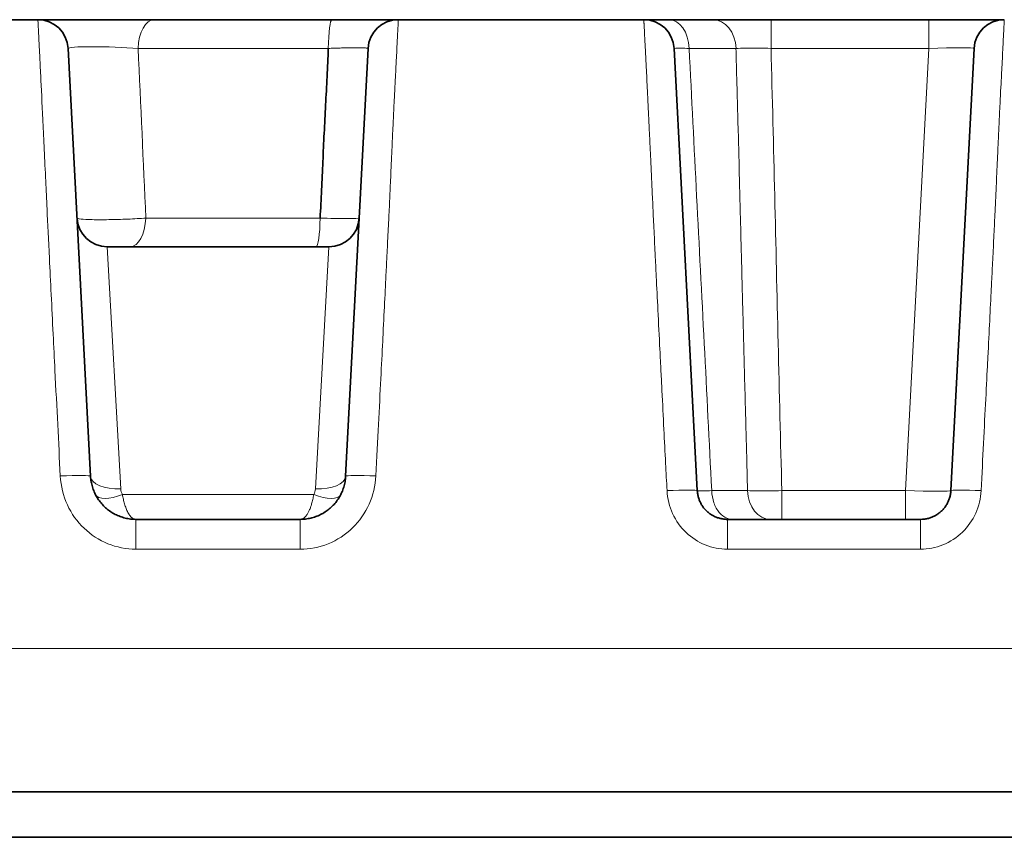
# Model space of a CAD drawing. Header units: millimetres. Extents: x 5 to 415, y 5 to 292.
# Tile 12 of 112: x 102.37 to 108.86, y 88.54 to 93.94. Entities that reach past the tile are written whole.
import ezdxf

# ---------------------------------------------------------------- set-up
doc = ezdxf.new("R2010")
doc.units = ezdxf.units.MM
doc.layers.add('Sichtbar (ISO)', color=7, linetype='Continuous', lineweight=35)
doc.layers.add('Sichtbar schmal (ISO)', color=7, linetype='Continuous', lineweight=18)

msp = doc.modelspace()

# ---------------------------------------------------------------- linework, layer by layer
at = {"layer": 'Sichtbar (ISO)'}
for p, q in [((100.86479136, 93.94265072), (102.48520634, 93.94265072)), ((103.25153488, 93.94264893), (103.25465438, 93.94264892)), ((103.25465438, 93.94264892), (104.42726278, 93.94264892)), ((104.86479057, 93.94265072), (106.48520629, 93.94265072)), ((106.48520638, 93.94264892), (106.65116567, 93.94264892)), ((106.65116567, 93.94264892), (106.94033381, 93.94264892)), ((107.32506829, 93.94264892), (108.36547733, 93.94264892)), ((102.83304555, 90.92694461), (102.68493218, 93.75311611)), ((104.66506619, 93.75311611), (104.51695281, 90.92694449)), ((106.83801186, 90.8321818), (106.68493218, 93.75311611)), ((108.66506619, 93.75311611), (108.51198651, 90.83218173)), ((104.6059564, 92.63221316), (104.60595487, 92.63221201)), ((102.94340165, 92.44264893), (104.406598, 92.44264895)), ((104.21736414, 90.64264892), (103.13263423, 90.64264892)), ((108.3122606, 90.64264892), (107.03773777, 90.64264892)), ((154.27516267, 88.84264892), (100.27485008, 88.84264892)), ((100.27484961, 88.54264892), (154.27514851, 88.54264892))]:
    msp.add_line(p, q, dxfattribs=at)
for centre, start, end in [((102.48520627, 93.74264892), 2.999999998, 90), ((104.8647921, 93.74264892), 90.000227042, 176.999999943), ((106.48520627, 93.74264892), 3.000000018, 89.999983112), ((108.8647921, 93.74264892), 90.0004769, 176.999999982), ((102.94340377, 92.64264892), 182.993527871, 269.999392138), ((104.4065946, 92.64264892), 270.000972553, 357.006905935)]:
    msp.add_arc(centre, 0.2, start, end, dxfattribs=at)
msp.add_ellipse((108.21223377, 90.84264009), major_axis=(0.29975299, -0.01045258), ratio=0.0348281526, start_param=6.2824570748, end_param=6.2826385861, dxfattribs=at)
for points in [[(102.48520627, 93.94264892), (102.48520635, 93.94264894), (102.48529976, 93.94264895), (102.48548438, 93.94264896)], [(102.48520634, 93.94265072), (102.48520631, 93.94265072), (102.48520629, 93.94265071), (102.48520627, 93.94265069)], [(102.48544033, 93.94264895), (102.48731073, 93.94264901), (102.49929835, 93.94264892), (102.52065207, 93.94264892)], [(102.77412312, 93.94264892), (102.80306556, 93.94264892), (102.83344332, 93.94264891), (102.86441801, 93.94264892)], [(106.48520629, 93.94264889), (106.4852063, 93.94264891), (106.48520632, 93.94264892), (106.48520633, 93.94264892)], [(104.40251956, 93.75312573), (104.39795443, 93.62839197), (104.38398496, 93.37919335), (104.36593598, 93.00555779), (104.35581182, 92.75653898), (104.34834915, 92.63219175)], [(106.68532556, 93.75086119), (106.68532677, 93.75081379), (106.68533205, 93.75076599), (106.68534143, 93.75071779)]]:
    msp.add_open_spline(points, degree=3, dxfattribs=at)
for points, knots in [([(102.48548542, 93.94264896), (102.48750723, 93.942649), (102.49978715, 93.94264892), (102.52640415, 93.94264892), (102.53179123, 93.94264892), (102.53763752, 93.94264892)], [0, 0, 0, 0, 0.01744409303, 0.01744409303, 0.021383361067, 0.021383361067, 0.021383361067, 0.021383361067]), ([(102.53763748, 93.94264892), (102.53920998, 93.94264892), (102.54081697, 93.94264892), (102.54245841, 93.94264892), (102.55160967, 93.94264892), (102.56183194, 93.94264891), (102.57310571, 93.94264891), (102.58274795, 93.94264891), (102.59315957, 93.94264891), (102.60431741, 93.94264889), (102.61866386, 93.94264887), (102.63422896, 93.94264884), (102.65085358, 93.94264884), (102.66543891, 93.94264883), (102.68083864, 93.94264884), (102.69690853, 93.94264886), (102.71209038, 93.94264887), (102.72786989, 93.94264889), (102.74410346, 93.94264891), (102.7539431, 93.94264891), (102.76395638, 93.94264892), (102.77412296, 93.94264892)], [0.2193849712, 0.2193849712, 0.2193849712, 0.2193849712, 0.22943027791, 0.22943027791, 0.22943027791, 0.28543423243, 0.28543423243, 0.28543423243, 0.33333333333, 0.33333333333, 0.33333333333, 0.39492067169, 0.39492067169, 0.39492067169, 0.44895328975, 0.44895328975, 0.44895328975, 0.5, 0.5, 0.5, 0.53094089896, 0.53094089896, 0.53094089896, 0.53094089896]), ([(102.86441801, 93.94264892), (102.88109542, 93.94264892), (102.89799691, 93.94264891), (102.91504762, 93.94264888), (102.93421517, 93.94264885), (102.95357863, 93.9426488), (102.97292395, 93.94264879), (102.99269063, 93.94264878), (103.01243752, 93.9426488), (103.03194017, 93.94264883), (103.04944555, 93.94264887), (103.06675327, 93.94264892), (103.08371607, 93.94264892)], [0.6192219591, 0.6192219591, 0.6192219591, 0.6192219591, 0.66666666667, 0.66666666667, 0.66666666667, 0.72000162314, 0.72000162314, 0.72000162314, 0.77449828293, 0.77449828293, 0.77449828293, 0.82341392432, 0.82341392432, 0.82341392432, 0.82341392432]), ([(103.08371622, 93.94264892), (103.09890024, 93.94264892), (103.11395559, 93.94264892), (103.14772971, 93.94264892), (103.16636449, 93.9426489), (103.20767557, 93.94264891), (103.23014774, 93.94264902), (103.25153482, 93.94264893)], [0, 0, 0, 0, 0.004649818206, 0.004649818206, 0.010589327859, 0.010589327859, 0.018182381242, 0.018182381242, 0.018182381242, 0.018182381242]), ([(104.42726277, 93.94264893), (104.44801652, 93.94264903), (104.46813697, 93.94264895), (104.48768071, 93.94264891), (104.50770635, 93.94264888), (104.52712931, 93.94264889), (104.54603093, 93.9426489), (104.56402044, 93.94264891), (104.58153917, 93.94264892), (104.59861992, 93.94264892), (104.61693569, 93.94264891), (104.63477072, 93.94264889), (104.65192395, 93.94264889), (104.66825499, 93.94264889), (104.68396756, 93.9426489), (104.69889486, 93.94264891), (104.71326693, 93.94264891), (104.72691069, 93.94264891), (104.73969216, 93.94264891), (104.75329002, 93.94264891), (104.76592942, 93.94264891), (104.77750363, 93.94264891), (104.78876657, 93.9426489), (104.79902091, 93.94264889), (104.80820666, 93.94264889), (104.81734944, 93.94264889), (104.8254337, 93.94264891), (104.83243838, 93.94264892), (104.83971659, 93.94264892), (104.84574427, 93.9426489), (104.8505726, 93.9426489), (104.8552717, 93.94264889), (104.85883508, 93.94264888), (104.86122967, 93.94264891), (104.86356655, 93.94264894), (104.86479044, 93.94264902), (104.86479069, 93.94264891)], [0.00000220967, 0.00000220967, 0.00000220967, 0.00000220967, 0.08333840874, 0.08333840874, 0.08333840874, 0.16872949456, 0.16872949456, 0.16872949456, 0.25, 0.25, 0.25, 0.33714678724, 0.33714678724, 0.33714678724, 0.42011646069, 0.42011646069, 0.42011646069, 0.5, 0.5, 0.5, 0.58498596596, 0.58498596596, 0.58498596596, 0.66768637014, 0.66768637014, 0.66768637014, 0.75, 0.75, 0.75, 0.83552791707, 0.83552791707, 0.83552791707, 0.91876685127, 0.91876685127, 0.91876685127, 0.99999977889, 0.99999977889, 0.99999977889, 0.99999977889]), ([(106.94033382, 93.94264892), (106.95327067, 93.94264902), (106.96688681, 93.94264894), (106.98116723, 93.94264891), (106.99513074, 93.94264888), (107.00973161, 93.9426489), (107.02502942, 93.94264891), (107.0327501, 93.94264891), (107.04064927, 93.94264892), (107.04873759, 93.94264892), (107.05572642, 93.94264892), (107.06284853, 93.94264891), (107.07009014, 93.9426489), (107.08535599, 93.94264889), (107.10115392, 93.94264888), (107.11733473, 93.94264888), (107.13361578, 93.94264888), (107.15028393, 93.9426489), (107.16716877, 93.94264891), (107.17167751, 93.94264891), (107.17620165, 93.94264892), (107.18073779, 93.94264892), (107.19330917, 93.94264892), (107.20598167, 93.94264891), (107.21877084, 93.94264891), (107.23601361, 93.9426489), (107.25346843, 93.94264889), (107.2711958, 93.94264891), (107.28886597, 93.94264894), (107.30680846, 93.942649), (107.32506829, 93.94264892)], [0.00000020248, 0.00000020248, 0.00000020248, 0.00000020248, 0.13488181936, 0.13488181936, 0.13488181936, 0.26677024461, 0.26677024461, 0.26677024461, 0.33333333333, 0.33333333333, 0.33333333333, 0.39084814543, 0.39084814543, 0.39084814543, 0.51209352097, 0.51209352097, 0.51209352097, 0.63409004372, 0.63409004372, 0.63409004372, 0.66666666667, 0.66666666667, 0.66666666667, 0.75694913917, 0.75694913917, 0.75694913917, 0.87867091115, 0.87867091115, 0.87867091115, 0.99999995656, 0.99999995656, 0.99999995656, 0.99999995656]), ([(108.36547733, 93.94264892), (108.38647294, 93.94264902), (108.40695611, 93.94264894), (108.42696772, 93.94264891), (108.44754298, 93.94264888), (108.46762267, 93.94264888), (108.48728692, 93.94264888), (108.50691126, 93.94264889), (108.526124, 93.9426489), (108.54497337, 93.94264891), (108.54883792, 93.94264891), (108.55268704, 93.94264892), (108.55652094, 93.94264892), (108.5711392, 93.94264891), (108.58554871, 93.94264888), (108.59965695, 93.94264887), (108.61731075, 93.94264886), (108.63449277, 93.94264887), (108.65102243, 93.94264888), (108.66741425, 93.94264889), (108.6831641, 93.9426489), (108.69810571, 93.94264891), (108.7050633, 93.94264891), (108.71184565, 93.94264891), (108.71843767, 93.94264891), (108.72596223, 93.94264891), (108.7332457, 93.94264891), (108.74026963, 93.94264891), (108.75345529, 93.9426489), (108.76572504, 93.94264889), (108.77698888, 93.94264888), (108.78832809, 93.94264887), (108.79864786, 93.94264886), (108.80789625, 93.94264887), (108.81476595, 93.94264889), (108.82104499, 93.94264891), (108.82672739, 93.94264892), (108.82878648, 93.94264892), (108.83075971, 93.94264891), (108.83264851, 93.94264891), (108.83981284, 93.9426489), (108.84577018, 93.94264889), (108.85055785, 93.94264888), (108.85525514, 93.94264888), (108.85882696, 93.94264888), (108.86122792, 93.94264891), (108.86356136, 93.94264894), (108.86478896, 93.94264902), (108.86478922, 93.94264892)], [0.00000035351, 0.00000035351, 0.00000035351, 0.00000035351, 0.07657896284, 0.07657896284, 0.07657896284, 0.15531447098, 0.15531447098, 0.15531447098, 0.23389018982, 0.23389018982, 0.23389018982, 0.25, 0.25, 0.25, 0.3114250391, 0.3114250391, 0.3114250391, 0.3882868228, 0.3882868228, 0.3882868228, 0.46450763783, 0.46450763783, 0.46450763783, 0.5, 0.5, 0.5, 0.54051330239, 0.54051330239, 0.54051330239, 0.61656689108, 0.61656689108, 0.61656689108, 0.6931293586, 0.6931293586, 0.6931293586, 0.75, 0.75, 0.75, 0.77060778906, 0.77060778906, 0.77060778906, 0.84877444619, 0.84877444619, 0.84877444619, 0.92546535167, 0.92546535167, 0.92546535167, 0.99999964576, 0.99999964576, 0.99999964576, 0.99999964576]), ([(103.13263423, 90.64264892), (103.12048108, 90.64264906), (103.09633198, 90.6441184), (103.06105944, 90.65059228), (103.02737583, 90.66100058), (102.99551604, 90.67506721), (102.96562249, 90.69263528), (102.93799356, 90.71349214), (102.91296746, 90.73735716), (102.89082092, 90.7639698), (102.87183839, 90.79302389), (102.85627459, 90.82419558), (102.84438154, 90.85709319), (102.83631606, 90.89150541), (102.83367052, 90.91502455), (102.8330456, 90.92694375)], [0, 0, 0, 0, 0.0796794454, 0.158201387, 0.2346653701, 0.3104782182, 0.3863504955, 0.4619848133, 0.5376482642, 0.6135282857, 0.6897084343, 0.7662181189, 0.8433109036, 0.9207357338, 1, 1, 1, 1]), ([(104.51695277, 90.92694364), (104.51630611, 90.91461033), (104.51350879, 90.8901967), (104.5049645, 90.85479265), (104.49250696, 90.82136685), (104.47649709, 90.79015386), (104.4571369, 90.76123499), (104.43463764, 90.7348228), (104.40931774, 90.71123672), (104.38148658, 90.69073349), (104.35146233, 90.67354508), (104.31958159, 90.65988863), (104.28634495, 90.65000272), (104.25211339, 90.64399441), (104.22898317, 90.64264903), (104.21736414, 90.64264892)], [0, 0, 0, 0, 0.0820173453, 0.1626529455, 0.2408302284, 0.3175614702, 0.3939735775, 0.4699957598, 0.5457401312, 0.621271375, 0.6968203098, 0.7725376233, 0.8484609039, 0.9238213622, 1, 1, 1, 1]), ([(107.03773777, 90.64264892), (107.02946647, 90.64264902), (107.01314681, 90.6436628), (106.9894687, 90.6480802), (106.9670397, 90.65508415), (106.94588554, 90.66448901), (106.92601124, 90.67623241), (106.90763753, 90.69016747), (106.89099443, 90.70610845), (106.87627328, 90.72387679), (106.8636677, 90.74326062), (106.85335168, 90.76402749), (106.84548694, 90.78590345), (106.84016948, 90.80872249), (106.83842497, 90.8243007), (106.83801186, 90.83218174)], [0, 0, 0, 0, 0.0813521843, 0.1603753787, 0.2364454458, 0.312131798, 0.3879044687, 0.4635050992, 0.5391746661, 0.6150496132, 0.6911999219, 0.7676236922, 0.8444425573, 0.9214544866, 1, 1, 1, 1]), ([(108.51198651, 90.83218173), (108.51154573, 90.8237732), (108.51057234, 90.81538139), (108.50907263, 90.80708175), (108.50761872, 90.79903554), (108.50567013, 90.79107598), (108.5032397, 90.78326051), (108.50091594, 90.77578804), (108.4981517, 90.76844729), (108.49496434, 90.76128957), (108.49182911, 90.75424892), (108.48828449, 90.74738536), (108.48435258, 90.74074529), (108.48042538, 90.73411315), (108.47611181, 90.72770397), (108.47143939, 90.72156171), (108.46678903, 90.71544843), (108.46178321, 90.70959956), (108.45645409, 90.70405513), (108.45114224, 90.69852866), (108.44550918, 90.69330467), (108.43959145, 90.68841904), (108.43368996, 90.68354682), (108.42750536, 90.67901111), (108.42107798, 90.67484314), (108.41465276, 90.67067657), (108.40798493, 90.66687749), (108.40111845, 90.66347224), (108.39424202, 90.66006205), (108.38716637, 90.65704684), (108.37993851, 90.65444769), (108.37269879, 90.65184429), (108.36530635, 90.64965832), (108.35781146, 90.64790519), (108.35035227, 90.64616041), (108.34279161, 90.64484437), (108.33517817, 90.64396629), (108.32757229, 90.64308909), (108.31991374, 90.64264899), (108.3122606, 90.64264892)], [0, 0, 0, 0, 0.0838013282, 0.0838013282, 0.0838013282, 0.1650438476, 0.1650438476, 0.1650438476, 0.2427208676, 0.2427208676, 0.2427208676, 0.3191274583, 0.3191274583, 0.3191274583, 0.3954427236, 0.3954427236, 0.3954427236, 0.4713977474, 0.4713977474, 0.4713977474, 0.5471066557, 0.5471066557, 0.5471066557, 0.6226076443, 0.6226076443, 0.6226076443, 0.698083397, 0.698083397, 0.698083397, 0.7736686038, 0.7736686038, 0.7736686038, 0.8493777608, 0.8493777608, 0.8493777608, 0.9247262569, 0.9247262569, 0.9247262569, 1, 1, 1, 1])]:
    msp.add_open_spline(points, degree=3, knots=knots, dxfattribs=at)
at = {"layer": 'Sichtbar schmal (ISO)'}
for p, q in [((107.32506829, 93.75310699), (107.32506829, 93.94264892)), ((108.36547733, 93.94264892), (108.36547733, 93.75311613)), ((103.14697446, 93.75311611), (104.40251956, 93.75311611)), ((106.78450589, 93.75311611), (107.09425914, 93.75311611)), ((108.36547733, 93.75311613), (107.32506556, 93.75312385)), ((108.36547733, 93.75311613), (108.21239765, 90.83218184)), ((107.10745731, 93.2319579), (107.11393183, 92.982779)), ((104.34837264, 92.63218172), (103.19767204, 92.63218172)), ((103.03277908, 90.84394199), (102.94340165, 92.44264892)), ((104.406598, 92.442649), (104.31722585, 90.84396446)), ((107.13912047, 92.01099278), (107.13250418, 92.2667064)), ((107.15632533, 91.34635579), (107.15766514, 91.29438971)), ((104.30643668, 90.8062858), (103.0435624, 90.80628595)), ((107.1693324, 90.83218172), (106.93317937, 90.83218172)), ((107.39611146, 90.83216693), (108.21239765, 90.83218184)), ((108.21239765, 90.64264892), (108.21239765, 90.83218185)), ((103.13263423, 90.44554952), (103.13263423, 90.64264892)), ((104.21736414, 90.64264892), (104.21736414, 90.44554952)), ((107.03773777, 90.44554952), (107.03773777, 90.64264892)), ((108.3122606, 90.64264892), (108.3122606, 90.44554952)), ((103.13263423, 90.44554976), (104.21736414, 90.44554976)), ((107.03773777, 90.44554976), (108.3122606, 90.44554976)), ((154.27516776, 89.78969615), (100.27484999, 89.78971825))]:
    msp.add_line(p, q, dxfattribs=at)
for centre, major_axis, ratio, start_param, end_param in [((103.25465438, 93.74264892), (0, 0.2), 0.5410081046, 0, 1.5185385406), ((104.42726279, 93.74264892), (0, 0.2), 0.1237404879, 0, 1.5183834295), ((106.65116567, 93.74264892), (0, 0.2), 0.6676257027, 4.7647476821, 6.2831852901), ((106.94033381, 93.74264892), (0, 0.2), 0.7705249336, 4.764728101, 6.2831852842), ((102.98590565, 93.74264724), (0.30097437, -0.0105741), 0.0632172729, 1.0083246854, 3.1471137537), ((135.46012595, 61.4446044), (-19.60348978, 372.2324899), 0.0823520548, 1.4795543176, 1.4825763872), ((108.36410987, 93.74264915), (0.3009566, 0.01049851), 0.0345790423, 6.2801604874, 7.8482316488), ((103.09460941, 92.64264892), (0, -0.2), 0.514131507, 0, 1.5185623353), ((104.32061493, 92.64264892), (0, -0.2), 0.1390232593, 6.2831820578, 7.8016240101), ((102.63331983, 90.91647391), (0.19972577, 0.01046984), 0.0629917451, 6.283184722, 7.8506813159), ((104.71667853, 90.9164736), (-0.19972576, 0.01047005), 0.0629932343, 4.7156893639, 6.2831861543), ((103.03277503, 90.93734468), (-0.19973182, -0.0103537), 0.4665244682, 0.000562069, 1.5466376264), ((104.31722612, 90.93739662), (0.19972816, -0.01042419), 0.4666642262, 4.7367389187, 6.2828181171), ((103.04356449, 90.89718922), (-0.178149, -0.09090066), 0.4137795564, 0.0000203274, 1.3627093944), ((104.8158862, 91.88228821), (1.77147065, 1.07744075), 0.1904387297, 3.041519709, 3.1373572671), ((104.20776961, 90.8512867), (0.10906575, -0.01201334), 0.8970450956, 5.9312725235, 6.3310114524), ((104.30643409, 90.89718965), (0.17814579, -0.09090696), 0.4137751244, 4.9204941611, 6.2831699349), ((106.63828595, 90.82171465), (0.19972591, 0.01046715), 0.0518394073, 0.0000001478, 1.5680795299), ((107.32052209, 90.8426489), (0, -0.19999998), 0.7569981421, 4.7647476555, 6.2831856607), ((107.39611099, 90.8426489), (0, -0.19999998), 0.0000294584, 6.2831846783, 7.8016246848), ((108.21223377, 90.84264009), (0.29975299, -0.01045258), 0.0348281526, 4.7141501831, 6.2824570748), ((108.71171241, 90.82171454), (-0.19972591, 0.01046719), 0.0518398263, 4.7151057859, 6.2831852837)]:
    msp.add_ellipse(centre, major_axis=major_axis, ratio=ratio, start_param=start_param, end_param=end_param, dxfattribs=at)
for points, knots in [([(102.63331947, 90.92908986), (102.6218069, 91.15345541), (102.61041113, 91.37772447), (102.5979306, 91.62752064), (102.59405553, 91.70507978), (102.59007588, 91.78545645), (102.58611813, 91.86547745), (102.57732909, 92.04318158), (102.56864806, 92.21812978), (102.56146017, 92.36478054), (102.55527154, 92.4910441), (102.55018976, 92.59634721), (102.54568368, 92.69180863), (102.54259935, 92.75714993), (102.53978475, 92.81779168), (102.53706953, 92.87634474), (102.53038746, 93.02044181), (102.52430728, 93.15138712), (102.51874128, 93.26887044), (102.51855947, 93.27270798), (102.51837821, 93.27653047), (102.51819751, 93.28033749), (102.51284627, 93.39307905), (102.50798948, 93.49160609), (102.50402155, 93.57257053), (102.5028065, 93.59736339), (102.50167479, 93.62051658), (102.50062875, 93.64171184), (102.49814344, 93.6920698), (102.49614169, 93.73106455), (102.49465452, 93.75920388), (102.49262348, 93.79763401), (102.49155221, 93.8183763), (102.49070339, 93.83526605), (102.49066909, 93.83594851), (102.49063515, 93.83662285), (102.49060153, 93.83728957), (102.48973586, 93.85445672), (102.48907872, 93.86723412), (102.48836804, 93.88133774), (102.48766921, 93.89520596), (102.48691862, 93.90985183), (102.48631555, 93.92173363), (102.48630531, 93.92193531), (102.48629512, 93.92213615), (102.48628497, 93.92233611), (102.4856775, 93.93430298), (102.48522576, 93.94264948), (102.48520634, 93.94265072)], [0, 0, 0, 0, 0.1, 0.1, 0.1, 0.13104897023, 0.13104897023, 0.13104897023, 0.2, 0.2, 0.2, 0.25936554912, 0.25936554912, 0.25936554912, 0.3, 0.3, 0.3, 0.4, 0.4, 0.4, 0.40326646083, 0.40326646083, 0.40326646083, 0.5, 0.5, 0.5, 0.52962166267, 0.52962166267, 0.52962166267, 0.6, 0.6, 0.6, 0.69611628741, 0.69611628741, 0.69611628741, 0.7, 0.7, 0.7, 0.8, 0.8, 0.8, 0.89833093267, 0.89833093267, 0.89833093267, 0.9, 0.9, 0.9, 0.99988655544, 0.99988655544, 0.99988655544, 0.99988655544]), ([(104.71667889, 90.92908946), (104.72268565, 91.04957464), (104.72838492, 91.16280086), (104.73376122, 91.26914794), (104.73919369, 91.3766062), (104.74429623, 91.47703798), (104.7490532, 91.57084646), (104.75353076, 91.65914492), (104.75770201, 91.7415726), (104.76155368, 91.81846411), (104.76187824, 91.82494337), (104.76220055, 91.831384), (104.76252064, 91.83778613), (104.76676321, 91.92264298), (104.77061369, 92.00071629), (104.77412358, 92.07226483), (104.77783404, 92.14790167), (104.78116362, 92.21624177), (104.78417895, 92.27769593), (104.78604825, 92.31579332), (104.78779704, 92.35124911), (104.78944232, 92.38418226), (104.79075709, 92.41049985), (104.79199946, 92.43518028), (104.79319534, 92.45889586), (104.79604653, 92.51543799), (104.79863779, 92.56657728), (104.80128082, 92.62067361), (104.80343066, 92.66467545), (104.80561627, 92.71066241), (104.80795354, 92.76215195), (104.8099308, 92.80571074), (104.81202481, 92.85272276), (104.81420004, 92.90175937), (104.8159955, 92.94223477), (104.81784581, 92.98408008), (104.81972197, 93.0263168), (104.82143198, 93.06481303), (104.8231631, 93.10362761), (104.82489245, 93.14199935), (104.82642599, 93.17602649), (104.82795786, 93.20970004), (104.82947589, 93.24256106), (104.82959521, 93.24514399), (104.82971464, 93.24772371), (104.82983417, 93.25029968), (104.83146758, 93.28550344), (104.83311495, 93.31997059), (104.83471133, 93.35266953), (104.83640572, 93.38737621), (104.83804244, 93.42008671), (104.83957756, 93.45021309), (104.84132876, 93.48458005), (104.84294788, 93.51558677), (104.84440891, 93.54311038), (104.84583589, 93.56999255), (104.84711322, 93.59357385), (104.84823503, 93.61409033), (104.84853458, 93.61956858), (104.84881958, 93.6248267), (104.8490914, 93.62988521), (104.85088849, 93.66332854), (104.85212043, 93.68825959), (104.85307189, 93.70858333), (104.85404017, 93.72926619), (104.8547131, 93.74508488), (104.85528523, 93.75814044), (104.85560509, 93.76543949), (104.85589881, 93.77184327), (104.85617907, 93.77770587), (104.85696718, 93.79419224), (104.85766219, 93.80665444), (104.85836562, 93.81953104), (104.85866367, 93.82498696), (104.85896532, 93.83046777), (104.85926767, 93.83596156), (104.85993266, 93.84804449), (104.8606023, 93.86021376), (104.86122567, 93.87195677), (104.86140549, 93.87534436), (104.8615805, 93.87869506), (104.86175106, 93.88201208), (104.86235942, 93.89384319), (104.86291698, 93.90535544), (104.86337575, 93.91545619), (104.86343695, 93.9168036), (104.86349631, 93.91812428), (104.86355357, 93.91941308), (104.86384685, 93.9260136), (104.86409583, 93.93173824), (104.8642969, 93.93581579), (104.86451148, 93.9401672), (104.86467131, 93.94263906), (104.86479057, 93.94264889)], [0, 0, 0, 0, 0.03376614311, 0.03376614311, 0.03376614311, 0.06788509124, 0.06788509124, 0.06788509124, 0.1, 0.1, 0.1, 0.10270616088, 0.10270616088, 0.10270616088, 0.1385749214, 0.1385749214, 0.1385749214, 0.17649322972, 0.17649322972, 0.17649322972, 0.2, 0.2, 0.2, 0.21878476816, 0.21878476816, 0.21878476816, 0.26357098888, 0.26357098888, 0.26357098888, 0.3, 0.3, 0.3, 0.33081798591, 0.33081798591, 0.33081798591, 0.35625551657, 0.35625551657, 0.35625551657, 0.37944029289, 0.37944029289, 0.37944029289, 0.4, 0.4, 0.4, 0.40161602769, 0.40161602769, 0.40161602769, 0.42370102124, 0.42370102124, 0.42370102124, 0.44714204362, 0.44714204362, 0.44714204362, 0.47388261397, 0.47388261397, 0.47388261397, 0.5, 0.5, 0.5, 0.50697378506, 0.50697378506, 0.50697378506, 0.55307956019, 0.55307956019, 0.55307956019, 0.6, 0.6, 0.6, 0.62623209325, 0.62623209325, 0.62623209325, 0.7, 0.7, 0.7, 0.73125602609, 0.73125602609, 0.73125602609, 0.8, 0.8, 0.8, 0.81983109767, 0.81983109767, 0.81983109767, 0.89056438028, 0.89056438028, 0.89056438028, 0.9, 0.9, 0.9, 0.94832435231, 0.94832435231, 0.94832435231, 0.999894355, 0.999894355, 0.999894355, 0.999894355]), ([(106.63828596, 90.83209672), (106.63520542, 90.89223139), (106.63215372, 90.9519227), (106.62911552, 91.011485), (106.62528536, 91.08657323), (106.62147667, 91.1614565), (106.61765917, 91.23675628), (106.61337327, 91.32129512), (106.60907623, 91.40635993), (106.60472733, 91.49278983), (106.60263749, 91.53432332), (106.60053569, 91.57617196), (106.59841795, 91.61841829), (106.59600288, 91.66659628), (106.59356603, 91.71530126), (106.59113164, 91.76404607), (106.58675279, 91.85172598), (106.5823824, 91.93952555), (106.57816675, 92.02450916), (106.57433717, 92.10171), (106.57063589, 92.17657565), (106.56717138, 92.24692743), (106.56466216, 92.29788074), (106.56227704, 92.34646812), (106.56005423, 92.39191922), (106.55926481, 92.408061), (106.55849693, 92.42381716), (106.55774855, 92.43922511), (106.55481198, 92.49968464), (106.55217548, 92.55478692), (106.54972238, 92.60666503), (106.54725644, 92.65881448), (106.54497504, 92.70772068), (106.54277276, 92.75530016), (106.54067711, 92.80057585), (106.53865242, 92.84466297), (106.53662726, 92.88884207), (106.5362277, 92.8975585), (106.5358282, 92.90627693), (106.53542833, 92.9150051), (106.53397715, 92.94668079), (106.53250843, 92.97839138), (106.53103799, 93.00987802), (106.52929407, 93.04722095), (106.52754772, 93.0842491), (106.52582486, 93.12054022), (106.52416963, 93.15540677), (106.52253625, 93.1895901), (106.52094482, 93.22277102), (106.51936974, 93.25561095), (106.5178359, 93.2874662), (106.5163581, 93.31811739), (106.51567825, 93.33221821), (106.51501025, 93.34606422), (106.51435509, 93.35964291), (106.51356472, 93.37602399), (106.51279099, 93.39205255), (106.51203692, 93.40766423), (106.51060055, 93.43740168), (106.50923623, 93.46561299), (106.50795334, 93.49207305), (106.50657244, 93.52055472), (106.50528588, 93.54700772), (106.50409185, 93.57140883), (106.50277024, 93.5984172), (106.50156186, 93.62291444), (106.50045288, 93.64508665), (106.50010132, 93.65211546), (106.49975965, 93.65891239), (106.49942738, 93.66548468), (106.49856528, 93.68253673), (106.49777546, 93.69805721), (106.49705241, 93.71218906), (106.49585231, 93.73564501), (106.49483637, 93.75527107), (106.49397633, 93.77177927), (106.49314929, 93.78765403), (106.49246574, 93.80065837), (106.49190469, 93.81134618), (106.49168111, 93.81560534), (106.49147942, 93.81949542), (106.49129389, 93.8231149), (106.49035567, 93.84141801), (106.48979851, 93.85341322), (106.48920343, 93.865675), (106.4891288, 93.86721286), (106.48905402, 93.86874628), (106.48897865, 93.87028095), (106.48850683, 93.87988835), (106.48798691, 93.88961814), (106.48747706, 93.89911292), (106.48712769, 93.90561921), (106.48678406, 93.91199604), (106.48647996, 93.91784064), (106.48638431, 93.91967892), (106.48629152, 93.92146317), (106.48620262, 93.9231738), (106.48588851, 93.92921797), (106.48562501, 93.93430491), (106.48544993, 93.93772409), (106.48528749, 93.94089611), (106.48520074, 93.94264052), (106.48520629, 93.94264889)], [0, 0, 0, 0, 0.0255067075, 0.0255067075, 0.0255067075, 0.05766217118, 0.05766217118, 0.05766217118, 0.09376301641, 0.09376301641, 0.09376301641, 0.11111111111, 0.11111111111, 0.11111111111, 0.1308949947, 0.1308949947, 0.1308949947, 0.16648132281, 0.16648132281, 0.16648132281, 0.19880866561, 0.19880866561, 0.19880866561, 0.22222222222, 0.22222222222, 0.22222222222, 0.23053745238, 0.23053745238, 0.23053745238, 0.26316574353, 0.26316574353, 0.26316574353, 0.29596468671, 0.29596468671, 0.29596468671, 0.32717551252, 0.32717551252, 0.32717551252, 0.33333333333, 0.33333333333, 0.33333333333, 0.35568087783, 0.35568087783, 0.35568087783, 0.38218490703, 0.38218490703, 0.38218490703, 0.40764854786, 0.40764854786, 0.40764854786, 0.43285050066, 0.43285050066, 0.43285050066, 0.44444444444, 0.44444444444, 0.44444444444, 0.45843117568, 0.45843117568, 0.45843117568, 0.48507338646, 0.48507338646, 0.48507338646, 0.51375111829, 0.51375111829, 0.51375111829, 0.5454930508, 0.5454930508, 0.5454930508, 0.55555555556, 0.55555555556, 0.55555555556, 0.58166311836, 0.58166311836, 0.58166311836, 0.62499627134, 0.62499627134, 0.62499627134, 0.66666666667, 0.66666666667, 0.66666666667, 0.68327258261, 0.68327258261, 0.68327258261, 0.76724594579, 0.76724594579, 0.76724594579, 0.77777777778, 0.77777777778, 0.77777777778, 0.84370935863, 0.84370935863, 0.84370935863, 0.88888888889, 0.88888888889, 0.88888888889, 0.90309897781, 0.90309897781, 0.90309897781, 0.95330740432, 0.95330740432, 0.95330740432, 0.99988646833, 0.99988646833, 0.99988646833, 0.99988646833]), ([(108.71171241, 90.8320967), (108.71718719, 90.94203482), (108.72242001, 91.04616082), (108.72736988, 91.1441302), (108.73267362, 91.24910368), (108.73765233, 91.34700565), (108.74225606, 91.43742533), (108.74680185, 91.52670711), (108.75098181, 91.60868971), (108.75474881, 91.68299797), (108.75523022, 91.69249431), (108.75570485, 91.7018661), (108.756173, 91.71111892), (108.76076313, 91.80184049), (108.76473032, 91.8811144), (108.76836328, 91.95415518), (108.7721476, 92.030239), (108.77557002, 92.09957414), (108.77894914, 92.16790581), (108.77965304, 92.18214001), (108.78035503, 92.19633003), (108.78105786, 92.21052523), (108.78345942, 92.25903044), (108.78586587, 92.3074605), (108.7882828, 92.3563429), (108.79100672, 92.41143415), (108.79374449, 92.46711036), (108.79649177, 92.52389323), (108.79888239, 92.57330444), (108.80128045, 92.62355829), (108.80366971, 92.67474613), (108.80385505, 92.67871698), (108.80404034, 92.68269332), (108.80422555, 92.68667511), (108.80615849, 92.72823033), (108.80808424, 92.77023208), (108.81000527, 92.81245554), (108.81192922, 92.85474327), (108.81384854, 92.8972557), (108.8157588, 92.93963379), (108.81755276, 92.97943175), (108.81933866, 93.01910999), (108.82110875, 93.05829168), (108.82281427, 93.0960441), (108.82450497, 93.13333294), (108.82617318, 93.16980619), (108.8264708, 93.1763134), (108.8267677, 93.18279437), (108.82706384, 93.18924751), (108.82840178, 93.21840174), (108.82974734, 93.24714515), (108.83106894, 93.27494853), (108.83272885, 93.30986936), (108.83435027, 93.34329431), (108.83589313, 93.37460659), (108.83758585, 93.40896025), (108.83918393, 93.44076941), (108.84066323, 93.46976972), (108.84239722, 93.50376313), (108.84396826, 93.53390236), (108.84536899, 93.56036388), (108.84557755, 93.56430374), (108.84578237, 93.56816284), (108.84598345, 93.57194225), (108.84748844, 93.60022864), (108.84872341, 93.6240496), (108.84977104, 93.6446957), (108.85139446, 93.67668913), (108.8525706, 93.70110855), (108.85350831, 93.72087226), (108.85381107, 93.72725355), (108.85408836, 93.73313755), (108.85434537, 93.73858763), (108.8553255, 93.75937196), (108.85603671, 93.77405156), (108.85669371, 93.78716084), (108.85708688, 93.79500597), (108.85745687, 93.80221684), (108.8578263, 93.809319), (108.85841025, 93.82054541), (108.85901179, 93.83148365), (108.85960929, 93.84227932), (108.86002141, 93.84972573), (108.86043132, 93.85709871), (108.860826, 93.86433323), (108.86121719, 93.8715037), (108.86158833, 93.87855376), (108.86194306, 93.88556449), (108.86246509, 93.89588191), (108.86295451, 93.90617053), (108.86335672, 93.91542683), (108.86338003, 93.91596337), (108.86340314, 93.91649614), (108.86342603, 93.91702474), (108.86376339, 93.92481436), (108.86405122, 93.93162973), (108.86428318, 93.93621013), (108.86449113, 93.94031627), (108.86465487, 93.94263933), (108.86478958, 93.94264889)], [0, 0, 0, 0, 0.03195397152, 0.03195397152, 0.03195397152, 0.0661924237, 0.0661924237, 0.0661924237, 0.1, 0.1, 0.1, 0.1043204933, 0.1043204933, 0.1043204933, 0.14668184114, 0.14668184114, 0.14668184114, 0.1908080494, 0.1908080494, 0.1908080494, 0.2, 0.2, 0.2, 0.23140902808, 0.23140902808, 0.23140902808, 0.26680750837, 0.26680750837, 0.26680750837, 0.29761048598, 0.29761048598, 0.29761048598, 0.3, 0.3, 0.3, 0.32493772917, 0.32493772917, 0.32493772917, 0.34991342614, 0.34991342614, 0.34991342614, 0.37336851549, 0.37336851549, 0.37336851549, 0.3959680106, 0.3959680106, 0.3959680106, 0.4, 0.4, 0.4, 0.41821588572, 0.41821588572, 0.41821588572, 0.44109488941, 0.44109488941, 0.44109488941, 0.46619614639, 0.46619614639, 0.46619614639, 0.49561919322, 0.49561919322, 0.49561919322, 0.5, 0.5, 0.5, 0.53278744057, 0.53278744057, 0.53278744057, 0.58359522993, 0.58359522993, 0.58359522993, 0.6, 0.6, 0.6, 0.66256096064, 0.66256096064, 0.66256096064, 0.7, 0.7, 0.7, 0.7591800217, 0.7591800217, 0.7591800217, 0.8, 0.8, 0.8, 0.84045859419, 0.84045859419, 0.84045859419, 0.9, 0.9, 0.9, 0.90345125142, 0.90345125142, 0.90345125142, 0.95431050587, 0.95431050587, 0.95431050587, 0.99990365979, 0.99990365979, 0.99990365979, 0.99990365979]), ([(104.40251956, 93.75312573), (104.4146587, 93.75352828), (104.42663536, 93.75391186), (104.4383459, 93.7542704), (104.45000857, 93.75462748), (104.46141144, 93.75495949), (104.47249053, 93.75526105), (104.48341744, 93.75555847), (104.49402891, 93.75582625), (104.50428078, 93.75605919), (104.51446168, 93.75629051), (104.52428877, 93.75648744), (104.53372593, 93.75664613), (104.54316026, 93.75680477), (104.55220523, 93.75692518), (104.56082713, 93.75700491), (104.56942124, 93.75708438), (104.57759529, 93.75712343), (104.5853138, 93.75712126), (104.59302489, 93.75711908), (104.60028151, 93.75707576), (104.60704359, 93.75699212), (104.61381297, 93.7569084), (104.62008691, 93.75678428), (104.62581865, 93.75662223), (104.63156485, 93.75645978), (104.63676613, 93.75625923), (104.64136733, 93.75602448), (104.64598209, 93.75578902), (104.64999331, 93.7555192), (104.65333827, 93.75522028), (104.65666704, 93.75492281), (104.65933513, 93.75459654), (104.66127811, 93.75424634), (104.66322904, 93.75389471), (104.66444811, 93.75351918), (104.66487737, 93.75312589)], [0, 0, 0, 0, 0.0851405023, 0.0851405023, 0.0851405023, 0.1699330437, 0.1699330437, 0.1699330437, 0.2535608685, 0.2535608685, 0.2535608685, 0.3366097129, 0.3366097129, 0.3366097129, 0.4196336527, 0.4196336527, 0.4196336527, 0.5023900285, 0.5023900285, 0.5023900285, 0.5850668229, 0.5850668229, 0.5850668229, 0.6678329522, 0.6678329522, 0.6678329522, 0.7508077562, 0.7508077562, 0.7508077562, 0.834027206, 0.834027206, 0.834027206, 0.9168440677, 0.9168440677, 0.9168440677, 1, 1, 1, 1]), ([(106.7843111, 93.75310054), (106.76348933, 93.75356911), (106.72640215, 93.7539556), (106.69392229, 93.7546611), (106.68528623, 93.75240077), (106.68532556, 93.75086119)], [0.00000030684, 0.00000030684, 0.00000030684, 0.00000030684, 0.33333333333, 0.66666666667, 0.99002670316, 0.99002670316, 0.99002670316, 0.99002670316]), ([(106.9333723, 90.83219689), (106.91685581, 91.15496875), (106.8846216, 91.80175971), (106.83347098, 92.77528884), (106.80101056, 93.42679415), (106.78431116, 93.75310054)], [0.00000001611, 0.00000001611, 0.00000001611, 0.00000001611, 0.33333333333, 0.66666666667, 1, 1, 1, 1]), ([(107.09359228, 93.75305787), (107.09482067, 93.69468783), (107.09643761, 93.63648088), (107.09798732, 93.5784277), (107.09953704, 93.52037452), (107.10101988, 93.46247511), (107.10253119, 93.40472627), (107.1040425, 93.34697744), (107.10558232, 93.28937918), (107.1071017, 93.23193331)], [0, 0, 0, 0, 0.3333333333, 0.3333333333, 0.3333333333, 0.6666666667, 0.6666666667, 0.6666666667, 1, 1, 1, 1]), ([(107.09383516, 93.7530646), (107.11300846, 93.75359425), (107.15623431, 93.75415203), (107.23722131, 93.75427238), (107.295775, 93.75360207), (107.32506417, 93.75312385)], [0.00140231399, 0.00140231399, 0.00140231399, 0.00140231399, 0.33333333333, 0.66666666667, 1, 1, 1, 1]), ([(107.39610831, 90.83218221), (107.38790461, 91.15647421), (107.37172153, 91.80525534), (107.34948022, 92.77891287), (107.33327996, 93.42834582), (107.32506417, 93.75312375)], [0.00000523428, 0.00000523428, 0.00000523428, 0.00000523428, 0.33333333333, 0.66666666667, 0.99999996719, 0.99999996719, 0.99999996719, 0.99999996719]), ([(103.19767207, 92.6322253), (103.16239732, 92.62977934), (103.12028123, 92.62734297), (103.07807318, 92.62555786), (103.03586514, 92.62377276), (102.99376434, 92.62258023), (102.9536598, 92.62196382), (102.91355526, 92.62134742), (102.87558436, 92.62135309), (102.8441992, 92.62197502), (102.81281403, 92.62259696), (102.78773688, 92.6237903), (102.77030077, 92.62557642), (102.75286467, 92.62736255), (102.74380246, 92.62980158), (102.74367728, 92.63219282)], [0, 0, 0, 0, 0.2, 0.2, 0.2, 0.4, 0.4, 0.4, 0.6, 0.6, 0.6, 0.8, 0.8, 0.8, 0.99999999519, 0.99999999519, 0.99999999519, 0.99999999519]), ([(104.60595487, 92.63221201), (104.60463658, 92.63122443), (104.59757333, 92.63056203), (104.58428918, 92.63008207), (104.57099987, 92.62960192), (104.55122516, 92.6293201), (104.52677233, 92.62931795), (104.50231951, 92.62931579), (104.47304863, 92.62959345), (104.44244166, 92.6300701), (104.4118347, 92.63054676), (104.37998425, 92.63120664), (104.34834915, 92.63219175)], [0.00009703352, 0.00009703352, 0.00009703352, 0.00009703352, 0.25, 0.25, 0.25, 0.5, 0.5, 0.5, 0.75, 0.75, 0.75, 1, 1, 1, 1]), ([(107.15766514, 91.29438971), (107.15904158, 91.24315911), (107.16210704, 91.14063954), (107.16631906, 90.98660851), (107.1681409, 90.88367254), (107.16956504, 90.83219809)], [0, 0, 0, 0, 0.33333333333, 0.66666666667, 0.99999988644, 0.99999988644, 0.99999988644, 0.99999988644]), ([(103.0435624, 90.80628595), (103.04528101, 90.79614967), (103.04741387, 90.7858399), (103.04974558, 90.77545611), (103.05207729, 90.76507232), (103.05460785, 90.75462087), (103.05753853, 90.7444683), (103.06046921, 90.73431573), (103.06379999, 90.72444724), (103.06752805, 90.71490996), (103.07125611, 90.70537268), (103.07538144, 90.69617961), (103.07993066, 90.68770853), (103.08447989, 90.67923745), (103.08945302, 90.67148802), (103.09485453, 90.66488238), (103.10025605, 90.65827675), (103.10608595, 90.65279273), (103.11237851, 90.64887574), (103.11867107, 90.64495876), (103.12542628, 90.64264874), (103.13263517, 90.64264892)], [0, 0, 0, 0, 0.1428571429, 0.1428571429, 0.1428571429, 0.2857142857, 0.2857142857, 0.2857142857, 0.4285714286, 0.4285714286, 0.4285714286, 0.5714285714, 0.5714285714, 0.5714285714, 0.7142857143, 0.7142857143, 0.7142857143, 0.8571428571, 0.8571428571, 0.8571428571, 1, 1, 1, 1]), ([(104.21736168, 90.64264892), (104.22178343, 90.64265094), (104.22605848, 90.64345057), (104.23025917, 90.64505154), (104.23430149, 90.64659216), (104.23827507, 90.64887307), (104.24218281, 90.65189065), (104.24610932, 90.65492272), (104.24996971, 90.65869837), (104.25376503, 90.6632201), (104.25737257, 90.6675181), (104.26093124, 90.67249994), (104.26439653, 90.67810577), (104.26789421, 90.68376399), (104.27129667, 90.69005714), (104.2745531, 90.6968815), (104.27781316, 90.70371349), (104.28092632, 90.71107709), (104.28383572, 90.71883688), (104.28431741, 90.7201216), (104.28479356, 90.72141712), (104.28526385, 90.72272273), (104.28774912, 90.72962229), (104.29005917, 90.73681555), (104.29222505, 90.74424229), (104.29497784, 90.75368151), (104.29749724, 90.76349429), (104.29981588, 90.77359688), (104.30224955, 90.78420066), (104.30446187, 90.79512019), (104.30643668, 90.8062858)], [0, 0, 0, 0, 0.1137957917, 0.1137957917, 0.1137957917, 0.2233014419, 0.2233014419, 0.2233014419, 0.3333333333, 0.3333333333, 0.3333333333, 0.4379210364, 0.4379210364, 0.4379210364, 0.5434863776, 0.5434863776, 0.5434863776, 0.6491696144, 0.6491696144, 0.6491696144, 0.6666666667, 0.6666666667, 0.6666666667, 0.7591305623, 0.7591305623, 0.7591305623, 0.8766501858, 0.8766501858, 0.8766501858, 1, 1, 1, 1]), ([(106.93337097, 90.83219682), (106.91319839, 90.83177104), (106.87898062, 90.83125274), (106.84624444, 90.83116352), (106.838985, 90.83169216), (106.83802085, 90.83201175)], [0.00000734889, 0.00000734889, 0.00000734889, 0.00000734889, 0.33333333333, 0.66666666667, 0.95468227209, 0.95468227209, 0.95468227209, 0.95468227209]), ([(106.9333723, 90.83219689), (106.93416445, 90.80430693), (106.93918108, 90.77682605), (106.94778727, 90.75208378), (106.95639347, 90.72734149), (106.96859913, 90.70526727), (106.98324486, 90.68768409), (106.99789059, 90.67010091), (107.01496729, 90.65704265), (107.0332197, 90.64969443)], [0.0000004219, 0.0000004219, 0.0000004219, 0.0000004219, 0.33333333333, 0.33333333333, 0.33333333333, 0.66666666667, 0.66666666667, 0.66666666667, 1, 1, 1, 1]), ([(107.03321973, 90.64969461), (107.03699809, 90.64814155), (107.04079405, 90.64683994), (107.04463834, 90.64579531), (107.04848263, 90.64475068), (107.05237531, 90.64396342), (107.05621269, 90.64343844), (107.06004876, 90.64291365), (107.06382946, 90.64264955), (107.06734288, 90.64264892)], [0, 0, 0, 0, 0.33333333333, 0.33333333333, 0.33333333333, 0.66666666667, 0.66666666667, 0.66666666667, 0.99988507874, 0.99988507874, 0.99988507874, 0.99988507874])]:
    msp.add_open_spline(points, degree=3, knots=knots, dxfattribs=at)
for points in [[(107.11393183, 92.982779), (107.1151313, 92.93723684), (107.11713982, 92.84612755), (107.12076799, 92.70952082), (107.12337897, 92.61846478), (107.12457952, 92.57293129)], [(107.13250418, 92.2667064), (107.12982784, 92.36877916), (107.12725587, 92.47085853), (107.12457952, 92.57293129)], [(107.13912047, 92.01099278), (107.14033596, 91.9648713), (107.14278125, 91.87263115), (107.14646974, 91.73428651), (107.14866507, 91.64203955), (107.14987994, 91.59592597)], [(107.14987994, 91.59592597), (107.15206207, 91.512738), (107.15414319, 91.42954376), (107.15632533, 91.34635579)], [(103.13263423, 90.44554976), (103.06886655, 90.44565081), (102.94194992, 90.47093571), (102.78234516, 90.57480121), (102.66904796, 90.73313656), (102.63658199, 90.86282419), (102.63331947, 90.9290896)], [(104.71667889, 90.92908958), (104.71350208, 90.86511831), (104.68285848, 90.73798782), (104.57110519, 90.57713055), (104.40466006, 90.46900526), (104.27932666, 90.44564396), (104.21736414, 90.44554976)], [(107.03773777, 90.44554976), (106.98698763, 90.44562933), (106.88581427, 90.46571596), (106.75836192, 90.54805763), (106.66672468, 90.67554871), (106.64091445, 90.77921358), (106.63828596, 90.83209672)], [(107.3961087, 90.83216693), (107.36764342, 90.83173061), (107.31061864, 90.83105259), (107.23263674, 90.83115434), (107.18816032, 90.83172848), (107.16956505, 90.83219804)], [(108.71171241, 90.8320967), (108.70914903, 90.78101776), (108.68458108, 90.67953614), (108.59600242, 90.55151548), (108.46215177, 90.46422425), (108.36182899, 90.44562931), (108.3122606, 90.44554976)]]:
    msp.add_open_spline(points, degree=3, dxfattribs=at)

doc.saveas('drawing.dxf')
